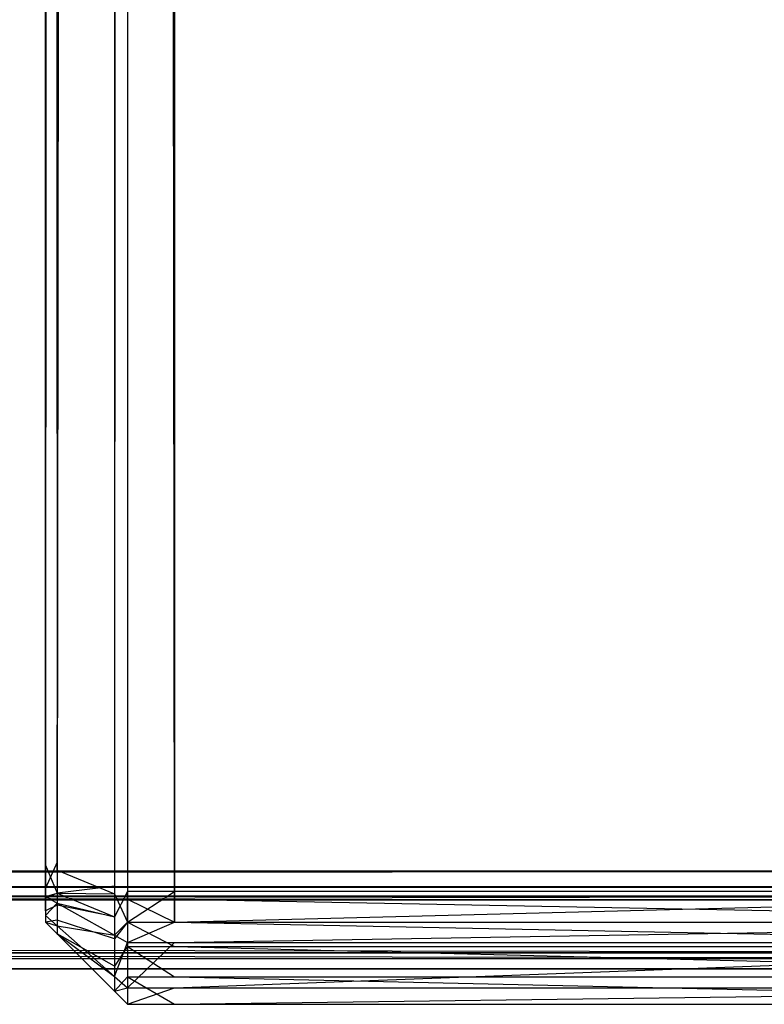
# Model space of a CAD drawing. Extents: x 0 to 0.418, y -0.27 to 0.
# Tile 89 of 129: x 0.40894 to 0.41347, y -0.27 to -0.26401. Entities that reach past the tile are written whole.
import ezdxf

# ---------------------------------------------------------------- set-up
doc = ezdxf.new("R2010")
doc.units = 0
for name, color, linetype in [('L16_KORPUS1_5___REPLACEMTFOREMP', 7, 'CONTINUOUS'), ('L20_KORPUS1_1___REPLACEMTFOREMP', 7, 'CONTINUOUS'), ('L21_KORPUS1_0___REPLACEMTFOREMP', 7, 'CONTINUOUS')]:
    doc.layers.add(name, color=color, linetype=linetype)

msp = doc.modelspace()

# ---------------------------------------------------------------- linework, layer by layer
at = {"layer": 'L16_KORPUS1_5___REPLACEMTFOREMP', "color": 8}
for points, invisible_edges in [([(0.409885, -0.005843, 1.509109), (0.417254, -0.269359, 1.509109), (0.417254, -0.00224, 1.509109), (0.409885, -0.005843, 1.509109)], 14), ([(0.417254, -0.269312, 0.006606), (0.409885, -0.005897, 0.006606), (0.417254, -0.002294, 0.006606), (0.417254, -0.269312, 0.006606)], 14), ([(0.409521, -0.005876, 1.509029), (0.409601, -0.269359, 1.509109), (0.409601, -0.005843, 1.509109), (0.409521, -0.005876, 1.509029)], 14), ([(0.409885, -0.269359, 1.509109), (0.409601, -0.005843, 1.509109), (0.409601, -0.269359, 1.509109), (0.409885, -0.269359, 1.509109)], 13), ([(0.409601, -0.005843, 1.509109), (0.409885, -0.269359, 1.509109), (0.409885, -0.005843, 1.509109), (0.409601, -0.005843, 1.509109)], 14), ([(0.417254, -0.269359, 1.509109), (0.409885, -0.005843, 1.509109), (0.409885, -0.269359, 1.509109), (0.417254, -0.269359, 1.509109)], 13), ([(0.409521, -0.005876, 1.509029), (0.409172, -0.269182, 1.50868), (0.409521, -0.269326, 1.509029), (0.409521, -0.005876, 1.509029)], 13), ([(0.409172, -0.269182, 1.50868), (0.409521, -0.005876, 1.509029), (0.409172, -0.00602, 1.50868), (0.409172, -0.269182, 1.50868)], 14), ([(0.409172, -0.269134, 0.007035), (0.409521, -0.00593, 0.006686), (0.409521, -0.269279, 0.006686), (0.409172, -0.269134, 0.007035)], 13), ([(0.409521, -0.00593, 0.006686), (0.409172, -0.269134, 0.007035), (0.409172, -0.006074, 0.007035), (0.409521, -0.00593, 0.006686)], 14), ([(0.409601, -0.269359, 1.509109), (0.409521, -0.005876, 1.509029), (0.409521, -0.269326, 1.509029), (0.409601, -0.269359, 1.509109)], 13), ([(0.409521, -0.269279, 0.006686), (0.409601, -0.005897, 0.006606), (0.409601, -0.269312, 0.006606), (0.409521, -0.269279, 0.006686)], 13), ([(0.409601, -0.005897, 0.006606), (0.409521, -0.269279, 0.006686), (0.409521, -0.00593, 0.006686), (0.409601, -0.005897, 0.006606)], 14), ([(0.409601, -0.005897, 0.006606), (0.409885, -0.269312, 0.006606), (0.409601, -0.269312, 0.006606), (0.409601, -0.005897, 0.006606)], 13), ([(0.409885, -0.269312, 0.006606), (0.409601, -0.005897, 0.006606), (0.409885, -0.005897, 0.006606), (0.409885, -0.269312, 0.006606)], 14), ([(0.409885, -0.005897, 0.006606), (0.417254, -0.269312, 0.006606), (0.409885, -0.269312, 0.006606), (0.409885, -0.005897, 0.006606)], 13), ([(0.409101, -0.006049, 1.508609), (0.409172, -0.269182, 1.50868), (0.409172, -0.00602, 1.50868), (0.409101, -0.006049, 1.508609)], 14), ([(0.409172, -0.269182, 1.50868), (0.409101, -0.006049, 1.508609), (0.409101, -0.269153, 1.508609), (0.409172, -0.269182, 1.50868)], 13), ([(0.409101, -0.269153, 1.508609), (0.409101, -0.006049, 1.50839), (0.409101, -0.269153, 1.50839), (0.409101, -0.269153, 1.508609)], 13), ([(0.409101, -0.006049, 1.50839), (0.409101, -0.269153, 1.508609), (0.409101, -0.006049, 1.508609), (0.409101, -0.006049, 1.50839)], 14), ([(0.409101, -0.269105, 0.007325), (0.409101, -0.269153, 1.50839), (0.409101, -0.006049, 1.50839), (0.409101, -0.269105, 0.007325)], 13), ([(0.409101, -0.269105, 0.007325), (0.409101, -0.006049, 1.50839), (0.409101, -0.006104, 0.007325), (0.409101, -0.269105, 0.007325)], 10), ([(0.409101, -0.269105, 0.007106), (0.409172, -0.006074, 0.007035), (0.409172, -0.269134, 0.007035), (0.409101, -0.269105, 0.007106)], 13), ([(0.409172, -0.006074, 0.007035), (0.409101, -0.269105, 0.007106), (0.409101, -0.006104, 0.007106), (0.409172, -0.006074, 0.007035)], 14), ([(0.409101, -0.269105, 0.007325), (0.409101, -0.006104, 0.007106), (0.409101, -0.269105, 0.007106), (0.409101, -0.269105, 0.007325)], 13), ([(0.409101, -0.006104, 0.007106), (0.409101, -0.269105, 0.007325), (0.409101, -0.006104, 0.007325), (0.409101, -0.006104, 0.007106)], 14), ([(0.409172, -0.269134, 0.007035), (0.409101, -0.269292, 0.007106), (0.409101, -0.269105, 0.007106), (0.409172, -0.269134, 0.007035)], 14), ([(0.409101, -0.269202, 0.007325), (0.409101, -0.269105, 0.007106), (0.409101, -0.269292, 0.007106), (0.409101, -0.269202, 0.007325)], 13), ([(0.409101, -0.269105, 0.007106), (0.409101, -0.269202, 0.007325), (0.409101, -0.269105, 0.007325), (0.409101, -0.269105, 0.007106)], 14), ([(0.409101, -0.269202, 0.007325), (0.409101, -0.269202, 1.50839), (0.409101, -0.269105, 0.007325), (0.409101, -0.269202, 0.007325)], 13), ([(0.409101, -0.269105, 0.007325), (0.409101, -0.269202, 1.50839), (0.409101, -0.269153, 1.50839), (0.409101, -0.269105, 0.007325)], 10), ([(0.409101, -0.269292, 0.007106), (0.409172, -0.269134, 0.007035), (0.409172, -0.269322, 0.007035), (0.409101, -0.269292, 0.007106)], 13), ([(0.409172, -0.269322, 1.50868), (0.409101, -0.269153, 1.508609), (0.409101, -0.269292, 1.508609), (0.409172, -0.269322, 1.50868)], 13), ([(0.409101, -0.269153, 1.508609), (0.409172, -0.269322, 1.50868), (0.409172, -0.269182, 1.50868), (0.409101, -0.269153, 1.508609)], 14), ([(0.409101, -0.269153, 1.508609), (0.409101, -0.269202, 1.50839), (0.409101, -0.269292, 1.508609), (0.409101, -0.269153, 1.508609)], 13), ([(0.409101, -0.269202, 1.50839), (0.409101, -0.269153, 1.508609), (0.409101, -0.269153, 1.50839), (0.409101, -0.269202, 1.50839)], 14), ([(0.409521, -0.269279, 0.006686), (0.409172, -0.269322, 0.007035), (0.409172, -0.269134, 0.007035), (0.409521, -0.269279, 0.006686)], 14), ([(0.409101, -0.269221, 1.50837), (0.409101, -0.269292, 1.508609), (0.409101, -0.269202, 1.50839), (0.409101, -0.269221, 1.50837)], 14), ([(0.409101, -0.269292, 0.007106), (0.409101, -0.269225, 0.007348), (0.409101, -0.269202, 0.007325), (0.409101, -0.269292, 0.007106)], 14), ([(0.409101, -0.269225, 0.007348), (0.409101, -0.269221, 1.50837), (0.409101, -0.269202, 0.007325), (0.409101, -0.269225, 0.007348)], 13), ([(0.409101, -0.269202, 0.007325), (0.409101, -0.269221, 1.50837), (0.409101, -0.269202, 1.50839), (0.409101, -0.269202, 0.007325)], 10), ([(0.409101, -0.269292, 1.508609), (0.409101, -0.269221, 1.50837), (0.409101, -0.269343, 1.508558), (0.409101, -0.269292, 1.508609)], 13), ([(0.409101, -0.269265, 1.508327), (0.409101, -0.269343, 1.508558), (0.409101, -0.269221, 1.50837), (0.409101, -0.269265, 1.508327)], 14), ([(0.409101, -0.269254, 0.007377), (0.409101, -0.269265, 1.508327), (0.409101, -0.269221, 1.50837), (0.409101, -0.269254, 0.007377)], 13), ([(0.409101, -0.269254, 0.007377), (0.409101, -0.269221, 1.50837), (0.409101, -0.269225, 0.007348), (0.409101, -0.269254, 0.007377)], 10), ([(0.409101, -0.269354, 0.007168), (0.409101, -0.269254, 0.007377), (0.409101, -0.269225, 0.007348), (0.409101, -0.269354, 0.007168)], 14), ([(0.409101, -0.269225, 0.007348), (0.409101, -0.269292, 0.007106), (0.409101, -0.269354, 0.007168), (0.409101, -0.269225, 0.007348)], 13), ([(0.409172, -0.269322, 1.50868), (0.409521, -0.269326, 1.509029), (0.409172, -0.269182, 1.50868), (0.409172, -0.269322, 1.50868)], 14), ([(0.409101, -0.26943, 0.007244), (0.409101, -0.269281, 0.007404), (0.409101, -0.269254, 0.007377), (0.409101, -0.26943, 0.007244)], 14), ([(0.409101, -0.269254, 0.007377), (0.409101, -0.269354, 0.007168), (0.409101, -0.26943, 0.007244), (0.409101, -0.269254, 0.007377)], 13), ([(0.409101, -0.269281, 0.007548), (0.409101, -0.269254, 0.007377), (0.409101, -0.269281, 0.007404), (0.409101, -0.269281, 0.007548)], 13), ([(0.409101, -0.269254, 0.007377), (0.409101, -0.269281, 0.007548), (0.409101, -0.269281, 1.508183), (0.409101, -0.269254, 0.007377)], 10), ([(0.409101, -0.269254, 0.007377), (0.409101, -0.269281, 1.508183), (0.409101, -0.269281, 1.508311), (0.409101, -0.269254, 0.007377)], 13), ([(0.409101, -0.269254, 0.007377), (0.409101, -0.269281, 1.508311), (0.409101, -0.269265, 1.508327), (0.409101, -0.269254, 0.007377)], 10), ([(0.409101, -0.269343, 1.508558), (0.409101, -0.269265, 1.508327), (0.409101, -0.269458, 1.508443), (0.409101, -0.269343, 1.508558)], 13), ([(0.409101, -0.269281, 1.508311), (0.409101, -0.269458, 1.508443), (0.409101, -0.269265, 1.508327), (0.409101, -0.269281, 1.508311)], 14), ([(0.409101, -0.269281, 0.007404), (0.409101, -0.26943, 0.007244), (0.409101, -0.269499, 0.007313), (0.409101, -0.269281, 0.007404)], 13), ([(0.409101, -0.269499, 1.508402), (0.409101, -0.269281, 1.508183), (0.409101, -0.269499, 1.508183), (0.409101, -0.269499, 1.508402)], 13), ([(0.409101, -0.269281, 1.508183), (0.409101, -0.269499, 1.508402), (0.409101, -0.269281, 1.508311), (0.409101, -0.269281, 1.508183)], 14), ([(0.409101, -0.269499, 0.007548), (0.409101, -0.269281, 0.007404), (0.409101, -0.269499, 0.007313), (0.409101, -0.269499, 0.007548)], 13), ([(0.409101, -0.269281, 0.007404), (0.409101, -0.269499, 0.007548), (0.409101, -0.269281, 0.007548), (0.409101, -0.269281, 0.007404)], 14), ([(0.409101, -0.269458, 1.508443), (0.409101, -0.269281, 1.508311), (0.409101, -0.269499, 1.508402), (0.409101, -0.269458, 1.508443)], 13), ([(0.409101, -0.269499, 1.508183), (0.409101, -0.269281, 0.007548), (0.409101, -0.269499, 0.007548), (0.409101, -0.269499, 1.508183)], 13), ([(0.409101, -0.269281, 0.007548), (0.409101, -0.269499, 1.508183), (0.409101, -0.269281, 1.508183), (0.409101, -0.269281, 0.007548)], 14), ([(0.409172, -0.269322, 0.007035), (0.409521, -0.269279, 0.006686), (0.409521, -0.269466, 0.006686), (0.409172, -0.269322, 0.007035)], 13), ([(0.409601, -0.269312, 0.006606), (0.409521, -0.269466, 0.006686), (0.409521, -0.269279, 0.006686), (0.409601, -0.269312, 0.006606)], 14), ([(0.409101, -0.269343, 1.508558), (0.409172, -0.269322, 1.50868), (0.409101, -0.269292, 1.508609), (0.409101, -0.269343, 1.508558)], 14), ([(0.409172, -0.269322, 0.007035), (0.409101, -0.269354, 0.007168), (0.409101, -0.269292, 0.007106), (0.409172, -0.269322, 0.007035)], 14), ([(0.409172, -0.269322, 1.50868), (0.409101, -0.269343, 1.508558), (0.409172, -0.269383, 1.508619), (0.409172, -0.269322, 1.50868)], 13), ([(0.409101, -0.269354, 0.007168), (0.409172, -0.269322, 0.007035), (0.409172, -0.269396, 0.007109), (0.409101, -0.269354, 0.007168)], 13), ([(0.409101, -0.269458, 1.508443), (0.409172, -0.269383, 1.508619), (0.409101, -0.269343, 1.508558), (0.409101, -0.269458, 1.508443)], 14), ([(0.409172, -0.269383, 1.508619), (0.409521, -0.269466, 1.509029), (0.409172, -0.269322, 1.50868), (0.409172, -0.269383, 1.508619)], 14), ([(0.409521, -0.269466, 0.006686), (0.409172, -0.269396, 0.007109), (0.409172, -0.269322, 0.007035), (0.409521, -0.269466, 0.006686)], 14), ([(0.409521, -0.269326, 1.509029), (0.409172, -0.269322, 1.50868), (0.409521, -0.269466, 1.509029), (0.409521, -0.269326, 1.509029)], 13), ([(0.409521, -0.269466, 0.006686), (0.409601, -0.269312, 0.006606), (0.409601, -0.269499, 0.006606), (0.409521, -0.269466, 0.006686)], 13), ([(0.409601, -0.269499, 1.509109), (0.409521, -0.269326, 1.509029), (0.409521, -0.269466, 1.509029), (0.409601, -0.269499, 1.509109)], 13), ([(0.409521, -0.269326, 1.509029), (0.409601, -0.269499, 1.509109), (0.409601, -0.269359, 1.509109), (0.409521, -0.269326, 1.509029)], 14), ([(0.409885, -0.269312, 0.006606), (0.409601, -0.269499, 0.006606), (0.409601, -0.269312, 0.006606), (0.409885, -0.269312, 0.006606)], 13), ([(0.409601, -0.269499, 0.006606), (0.409885, -0.269312, 0.006606), (0.409885, -0.269499, 0.006606), (0.409601, -0.269499, 0.006606)], 14), ([(0.417254, -0.269312, 0.006606), (0.409885, -0.269499, 0.006606), (0.409885, -0.269312, 0.006606), (0.417254, -0.269312, 0.006606)], 13), ([(0.409885, -0.269499, 0.006606), (0.417254, -0.269312, 0.006606), (0.417254, -0.269499, 0.006606), (0.409885, -0.269499, 0.006606)], 14), ([(0.409172, -0.269396, 0.007109), (0.409101, -0.26943, 0.007244), (0.409101, -0.269354, 0.007168), (0.409172, -0.269396, 0.007109)], 14), ([(0.409172, -0.269383, 1.508619), (0.409101, -0.269458, 1.508443), (0.409172, -0.269521, 1.508481), (0.409172, -0.269383, 1.508619)], 13), ([(0.409101, -0.26943, 0.007244), (0.409172, -0.269396, 0.007109), (0.409172, -0.269487, 0.0072), (0.409101, -0.26943, 0.007244)], 13), ([(0.409521, -0.269466, 1.509029), (0.409172, -0.269383, 1.508619), (0.409521, -0.269578, 1.508917), (0.409521, -0.269466, 1.509029)], 13), ([(0.409172, -0.269521, 1.508481), (0.409521, -0.269578, 1.508917), (0.409172, -0.269383, 1.508619), (0.409172, -0.269521, 1.508481)], 14), ([(0.409521, -0.2696, 0.00682), (0.409172, -0.269487, 0.0072), (0.409172, -0.269396, 0.007109), (0.409521, -0.2696, 0.00682)], 14), ([(0.409172, -0.269396, 0.007109), (0.409521, -0.269466, 0.006686), (0.409521, -0.2696, 0.00682), (0.409172, -0.269396, 0.007109)], 13), ([(0.409885, -0.269499, 1.509109), (0.409601, -0.269359, 1.509109), (0.409601, -0.269499, 1.509109), (0.409885, -0.269499, 1.509109)], 13), ([(0.409601, -0.269359, 1.509109), (0.409885, -0.269499, 1.509109), (0.409885, -0.269359, 1.509109), (0.409601, -0.269359, 1.509109)], 14), ([(0.417254, -0.269499, 1.509109), (0.409885, -0.269359, 1.509109), (0.409885, -0.269499, 1.509109), (0.417254, -0.269499, 1.509109)], 13), ([(0.409885, -0.269359, 1.509109), (0.417254, -0.269499, 1.509109), (0.417254, -0.269359, 1.509109), (0.409885, -0.269359, 1.509109)], 14), ([(0.409172, -0.269487, 0.0072), (0.409101, -0.269499, 0.007313), (0.409101, -0.26943, 0.007244), (0.409172, -0.269487, 0.0072)], 14), ([(0.409101, -0.269499, 1.508402), (0.409172, -0.269521, 1.508481), (0.409101, -0.269458, 1.508443), (0.409101, -0.269499, 1.508402)], 14), ([(0.409521, -0.269578, 1.508917), (0.409601, -0.269499, 1.509109), (0.409521, -0.269466, 1.509029), (0.409521, -0.269578, 1.508917)], 14), ([(0.409601, -0.269499, 0.006606), (0.409521, -0.2696, 0.00682), (0.409521, -0.269466, 0.006686), (0.409601, -0.269499, 0.006606)], 14), ([(0.409101, -0.269499, 0.007313), (0.409172, -0.269487, 0.0072), (0.409172, -0.269571, 0.007284), (0.409101, -0.269499, 0.007313)], 13), ([(0.409172, -0.269571, 1.508212), (0.409101, -0.269499, 1.508402), (0.409101, -0.269499, 1.508183), (0.409172, -0.269571, 1.508212)], 13), ([(0.409101, -0.269499, 1.508402), (0.409172, -0.269571, 1.508212), (0.409172, -0.269571, 1.508431), (0.409101, -0.269499, 1.508402)], 14), ([(0.409172, -0.269571, 0.007518), (0.409101, -0.269499, 0.007313), (0.409172, -0.269571, 0.007284), (0.409172, -0.269571, 0.007518)], 13), ([(0.409101, -0.269499, 0.007313), (0.409172, -0.269571, 0.007518), (0.409101, -0.269499, 0.007548), (0.409101, -0.269499, 0.007313)], 14), ([(0.409172, -0.269521, 1.508481), (0.409101, -0.269499, 1.508402), (0.409172, -0.269571, 1.508431), (0.409172, -0.269521, 1.508481)], 13), ([(0.409172, -0.269571, 1.508212), (0.409101, -0.269499, 0.007548), (0.409172, -0.269571, 0.007518), (0.409172, -0.269571, 1.508212)], 13), ([(0.409101, -0.269499, 0.007548), (0.409172, -0.269571, 1.508212), (0.409101, -0.269499, 1.508183), (0.409101, -0.269499, 0.007548)], 14), ([(0.409521, -0.269767, 0.006987), (0.409172, -0.269571, 0.007284), (0.409172, -0.269487, 0.0072), (0.409521, -0.269767, 0.006987)], 14), ([(0.409172, -0.269487, 0.0072), (0.409521, -0.2696, 0.00682), (0.409521, -0.269767, 0.006987), (0.409172, -0.269487, 0.0072)], 13), ([(0.409521, -0.269578, 1.508917), (0.409172, -0.269521, 1.508481), (0.409521, -0.269829, 1.508666), (0.409521, -0.269578, 1.508917)], 13), ([(0.409172, -0.269571, 1.508431), (0.409521, -0.269829, 1.508666), (0.409172, -0.269521, 1.508481), (0.409172, -0.269571, 1.508431)], 14), ([(0.409601, -0.269499, 1.509109), (0.409521, -0.269578, 1.508917), (0.409601, -0.269623, 1.508986), (0.409601, -0.269499, 1.509109)], 13), ([(0.409521, -0.2696, 0.00682), (0.409601, -0.269499, 0.006606), (0.409601, -0.269647, 0.006754), (0.409521, -0.2696, 0.00682)], 13), ([(0.409885, -0.269499, 1.509109), (0.409601, -0.269623, 1.508986), (0.409885, -0.269623, 1.508986), (0.409885, -0.269499, 1.509109)], 13), ([(0.409601, -0.269623, 1.508986), (0.409885, -0.269499, 1.509109), (0.409601, -0.269499, 1.509109), (0.409601, -0.269623, 1.508986)], 14), ([(0.409885, -0.269647, 0.006754), (0.409601, -0.269499, 0.006606), (0.409885, -0.269499, 0.006606), (0.409885, -0.269647, 0.006754)], 13), ([(0.409601, -0.269499, 0.006606), (0.409885, -0.269647, 0.006754), (0.409601, -0.269647, 0.006754), (0.409601, -0.269499, 0.006606)], 14), ([(0.417254, -0.269499, 1.509109), (0.409885, -0.269623, 1.508986), (0.417254, -0.269623, 1.508986), (0.417254, -0.269499, 1.509109)], 13), ([(0.409885, -0.269623, 1.508986), (0.417254, -0.269499, 1.509109), (0.409885, -0.269499, 1.509109), (0.409885, -0.269623, 1.508986)], 14), ([(0.417254, -0.269647, 0.006754), (0.409885, -0.269499, 0.006606), (0.417254, -0.269499, 0.006606), (0.417254, -0.269647, 0.006754)], 13), ([(0.409885, -0.269499, 0.006606), (0.417254, -0.269647, 0.006754), (0.409885, -0.269647, 0.006754), (0.409885, -0.269499, 0.006606)], 14), ([(0.409172, -0.269571, 0.007284), (0.409521, -0.269767, 0.006987), (0.409521, -0.269919, 0.007139), (0.409172, -0.269571, 0.007284)], 13), ([(0.409521, -0.269919, 1.508357), (0.409172, -0.269571, 0.007518), (0.409521, -0.269919, 0.007374), (0.409521, -0.269919, 1.508357)], 13), ([(0.409172, -0.269571, 0.007518), (0.409521, -0.269919, 1.508357), (0.409172, -0.269571, 1.508212), (0.409172, -0.269571, 0.007518)], 14), ([(0.409521, -0.269829, 1.508666), (0.409172, -0.269571, 1.508431), (0.409521, -0.269919, 1.508576), (0.409521, -0.269829, 1.508666)], 13), ([(0.409521, -0.269919, 0.007374), (0.409172, -0.269571, 0.007284), (0.409521, -0.269919, 0.007139), (0.409521, -0.269919, 0.007374)], 13), ([(0.409172, -0.269571, 0.007284), (0.409521, -0.269919, 0.007374), (0.409172, -0.269571, 0.007518), (0.409172, -0.269571, 0.007284)], 14), ([(0.409521, -0.269919, 1.508357), (0.409172, -0.269571, 1.508431), (0.409172, -0.269571, 1.508212), (0.409521, -0.269919, 1.508357)], 13), ([(0.409172, -0.269571, 1.508431), (0.409521, -0.269919, 1.508357), (0.409521, -0.269919, 1.508576), (0.409172, -0.269571, 1.508431)], 14), ([(0.409521, -0.269829, 1.508666), (0.409601, -0.269623, 1.508986), (0.409521, -0.269578, 1.508917), (0.409521, -0.269829, 1.508666)], 14), ([(0.409601, -0.269647, 0.006754), (0.409521, -0.269767, 0.006987), (0.409521, -0.2696, 0.00682), (0.409601, -0.269647, 0.006754)], 14), ([(0.409601, -0.269623, 1.508986), (0.409521, -0.269829, 1.508666), (0.409601, -0.269899, 1.508709), (0.409601, -0.269623, 1.508986)], 13), ([(0.409521, -0.269767, 0.006987), (0.409601, -0.269647, 0.006754), (0.409601, -0.269831, 0.006938), (0.409521, -0.269767, 0.006987)], 13), ([(0.409885, -0.269623, 1.508986), (0.409601, -0.269899, 1.508709), (0.409885, -0.269899, 1.508709), (0.409885, -0.269623, 1.508986)], 13), ([(0.409601, -0.269899, 1.508709), (0.409885, -0.269623, 1.508986), (0.409601, -0.269623, 1.508986), (0.409601, -0.269899, 1.508709)], 14), ([(0.409885, -0.269831, 0.006938), (0.409601, -0.269647, 0.006754), (0.409885, -0.269647, 0.006754), (0.409885, -0.269831, 0.006938)], 13), ([(0.409601, -0.269647, 0.006754), (0.409885, -0.269831, 0.006938), (0.409601, -0.269831, 0.006938), (0.409601, -0.269647, 0.006754)], 14), ([(0.417254, -0.269623, 1.508986), (0.409885, -0.269899, 1.508709), (0.417254, -0.269899, 1.508709), (0.417254, -0.269623, 1.508986)], 13), ([(0.409885, -0.269899, 1.508709), (0.417254, -0.269623, 1.508986), (0.409885, -0.269623, 1.508986), (0.409885, -0.269899, 1.508709)], 14), ([(0.417254, -0.269831, 0.006938), (0.409885, -0.269647, 0.006754), (0.417254, -0.269647, 0.006754), (0.417254, -0.269831, 0.006938)], 13), ([(0.409885, -0.269647, 0.006754), (0.417254, -0.269831, 0.006938), (0.409885, -0.269831, 0.006938), (0.409885, -0.269647, 0.006754)], 14), ([(0.409601, -0.269831, 0.006938), (0.409521, -0.269919, 0.007139), (0.409521, -0.269767, 0.006987), (0.409601, -0.269831, 0.006938)], 14), ([(0.409521, -0.269919, 1.508576), (0.409601, -0.269899, 1.508709), (0.409521, -0.269829, 1.508666), (0.409521, -0.269919, 1.508576)], 14), ([(0.409521, -0.269919, 0.007139), (0.409601, -0.269831, 0.006938), (0.409601, -0.269999, 0.007106), (0.409521, -0.269919, 0.007139)], 13), ([(0.409885, -0.269999, 0.007106), (0.409601, -0.269831, 0.006938), (0.409885, -0.269831, 0.006938), (0.409885, -0.269999, 0.007106)], 13), ([(0.409601, -0.269831, 0.006938), (0.409885, -0.269999, 0.007106), (0.409601, -0.269999, 0.007106), (0.409601, -0.269831, 0.006938)], 14), ([(0.417254, -0.269999, 0.007106), (0.409885, -0.269831, 0.006938), (0.417254, -0.269831, 0.006938), (0.417254, -0.269999, 0.007106)], 13), ([(0.409885, -0.269831, 0.006938), (0.417254, -0.269999, 0.007106), (0.409885, -0.269999, 0.007106), (0.409885, -0.269831, 0.006938)], 14), ([(0.409601, -0.269899, 1.508709), (0.409521, -0.269919, 1.508576), (0.409601, -0.269999, 1.508609), (0.409601, -0.269899, 1.508709)], 13), ([(0.409601, -0.269999, 1.50839), (0.409521, -0.269919, 1.508576), (0.409521, -0.269919, 1.508357), (0.409601, -0.269999, 1.50839)], 13), ([(0.409521, -0.269919, 1.508576), (0.409601, -0.269999, 1.50839), (0.409601, -0.269999, 1.508609), (0.409521, -0.269919, 1.508576)], 14), ([(0.409601, -0.269999, 0.007341), (0.409521, -0.269919, 0.007139), (0.409601, -0.269999, 0.007106), (0.409601, -0.269999, 0.007341)], 13), ([(0.409521, -0.269919, 0.007139), (0.409601, -0.269999, 0.007341), (0.409521, -0.269919, 0.007374), (0.409521, -0.269919, 0.007139)], 14), ([(0.409601, -0.269999, 1.50839), (0.409521, -0.269919, 0.007374), (0.409601, -0.269999, 0.007341), (0.409601, -0.269999, 1.50839)], 13), ([(0.409521, -0.269919, 0.007374), (0.409601, -0.269999, 1.50839), (0.409521, -0.269919, 1.508357), (0.409521, -0.269919, 0.007374)], 14), ([(0.409885, -0.269899, 1.508709), (0.409601, -0.269999, 1.508609), (0.409885, -0.269999, 1.508609), (0.409885, -0.269899, 1.508709)], 13), ([(0.409601, -0.269999, 1.508609), (0.409885, -0.269899, 1.508709), (0.409601, -0.269899, 1.508709), (0.409601, -0.269999, 1.508609)], 14), ([(0.417254, -0.269899, 1.508709), (0.409885, -0.269999, 1.508609), (0.417254, -0.269999, 1.508609), (0.417254, -0.269899, 1.508709)], 13), ([(0.409885, -0.269999, 1.508609), (0.417254, -0.269899, 1.508709), (0.409885, -0.269899, 1.508709), (0.409885, -0.269999, 1.508609)], 14), ([(0.409885, -0.269999, 0.007341), (0.409601, -0.269999, 0.007106), (0.409885, -0.269999, 0.007106), (0.409885, -0.269999, 0.007341)], 13), ([(0.409601, -0.269999, 0.007106), (0.409885, -0.269999, 0.007341), (0.409601, -0.269999, 0.007341), (0.409601, -0.269999, 0.007106)], 14), ([(0.409885, -0.269999, 1.50839), (0.409601, -0.269999, 0.007341), (0.409885, -0.269999, 0.007341), (0.409885, -0.269999, 1.50839)], 13), ([(0.409601, -0.269999, 0.007341), (0.409885, -0.269999, 1.50839), (0.409601, -0.269999, 1.50839), (0.409601, -0.269999, 0.007341)], 14), ([(0.409885, -0.269999, 1.508609), (0.409601, -0.269999, 1.50839), (0.409885, -0.269999, 1.50839), (0.409885, -0.269999, 1.508609)], 13), ([(0.409601, -0.269999, 1.50839), (0.409885, -0.269999, 1.508609), (0.409601, -0.269999, 1.508609), (0.409601, -0.269999, 1.50839)], 14), ([(0.417254, -0.269999, 0.007341), (0.409885, -0.269999, 0.007106), (0.417254, -0.269999, 0.007106), (0.417254, -0.269999, 0.007341)], 13), ([(0.409885, -0.269999, 0.007106), (0.417254, -0.269999, 0.007341), (0.409885, -0.269999, 0.007341), (0.409885, -0.269999, 0.007106)], 14), ([(0.417254, -0.269999, 1.50839), (0.409885, -0.269999, 0.007341), (0.417254, -0.269999, 0.007341), (0.417254, -0.269999, 1.50839)], 13), ([(0.409885, -0.269999, 0.007341), (0.417254, -0.269999, 1.50839), (0.409885, -0.269999, 1.50839), (0.409885, -0.269999, 0.007341)], 14), ([(0.417254, -0.269999, 1.508609), (0.409885, -0.269999, 1.50839), (0.417254, -0.269999, 1.50839), (0.417254, -0.269999, 1.508609)], 13), ([(0.409885, -0.269999, 1.50839), (0.417254, -0.269999, 1.508609), (0.409885, -0.269999, 1.508609), (0.409885, -0.269999, 1.50839)], 14)]:
    msp.add_3dface(points, dxfattribs=dict(at, invisible_edges=invisible_edges))
at = {"layer": 'L20_KORPUS1_1___REPLACEMTFOREMP', "color": 8}
for points, invisible_edges in [([(0.417092, -0.000594), (0.209002, -0.26919), (0.209002, -0.000594), (0.417092, -0.000594)], 13), ([(0.209002, -0.26919), (0.417092, -0.000594), (0.417096, -0.26919), (0.209002, -0.26919)], 10), ([(0.209002, -0.269188, 0.007694), (0.417092, -0.000595, 0.007694), (0.209002, -0.000595, 0.007694), (0.209002, -0.269188, 0.007694)], 13), ([(0.417092, -0.000595, 0.007694), (0.209002, -0.269188, 0.007694), (0.417096, -0.269188, 0.007694), (0.417092, -0.000595, 0.007694)], 10), ([(0.417096, -0.269284, 0.007694), (0.209002, -0.269188, 0.007694), (0.209002, -0.269284, 0.007694), (0.417096, -0.269284, 0.007694)], 13), ([(0.209002, -0.269188, 0.007694), (0.417096, -0.269284, 0.007694), (0.417096, -0.269188, 0.007694), (0.209002, -0.269188, 0.007694)], 14), ([(0.417096, -0.26919), (0.209002, -0.269284), (0.209002, -0.26919), (0.417096, -0.26919)], 13), ([(0.209002, -0.269284), (0.417096, -0.26919), (0.417096, -0.269284), (0.209002, -0.269284)], 14), ([(0.417129, -0.269363, 0.00008), (0.209002, -0.269284), (0.417096, -0.269284), (0.417129, -0.269363, 0.00008)], 13), ([(0.209002, -0.269284), (0.417129, -0.269363, 0.00008), (0.209002, -0.269363, 0.00008), (0.209002, -0.269284)], 14), ([(0.417096, -0.269284, 0.007694), (0.209002, -0.26934, 0.007637), (0.417119, -0.26934, 0.007637), (0.417096, -0.269284, 0.007694)], 13), ([(0.209002, -0.26934, 0.007637), (0.417096, -0.269284, 0.007694), (0.209002, -0.269284, 0.007694), (0.209002, -0.26934, 0.007637)], 14), ([(0.417119, -0.26934, 0.007637), (0.209002, -0.269684, 0.007293), (0.417262, -0.269684, 0.007293), (0.417119, -0.26934, 0.007637)], 13), ([(0.209002, -0.269684, 0.007293), (0.417119, -0.26934, 0.007637), (0.209002, -0.26934, 0.007637), (0.209002, -0.269684, 0.007293)], 14), ([(0.417276, -0.26972, 0.000436), (0.209002, -0.269363, 0.00008), (0.417129, -0.269363, 0.00008), (0.417276, -0.26972, 0.000436)], 13), ([(0.209002, -0.269363, 0.00008), (0.417276, -0.26972, 0.000436), (0.209002, -0.26972, 0.000436), (0.209002, -0.269363, 0.00008)], 14), ([(0.417262, -0.269684, 0.007293), (0.209002, -0.269783, 0.007194), (0.417303, -0.269783, 0.007194), (0.417262, -0.269684, 0.007293)], 13), ([(0.209002, -0.269783, 0.007194), (0.417262, -0.269684, 0.007293), (0.209002, -0.269684, 0.007293), (0.209002, -0.269783, 0.007194)], 14), ([(0.417303, -0.269783, 0.0005), (0.209002, -0.26972, 0.000436), (0.417276, -0.26972, 0.000436), (0.417303, -0.269783, 0.0005)], 13), ([(0.209002, -0.26972, 0.000436), (0.417303, -0.269783, 0.0005), (0.209002, -0.269783, 0.0005), (0.209002, -0.26972, 0.000436)], 14), ([(0.417303, -0.269783, 0.000566), (0.209002, -0.269783, 0.0005), (0.417303, -0.269783, 0.0005), (0.417303, -0.269783, 0.000566)], 13), ([(0.209002, -0.269783, 0.0005), (0.417303, -0.269783, 0.000566), (0.209002, -0.269783, 0.000566), (0.209002, -0.269783, 0.0005)], 14), ([(0.417303, -0.269783, 0.007022), (0.209002, -0.269783, 0.000566), (0.417303, -0.269783, 0.000566), (0.417303, -0.269783, 0.007022)], 13), ([(0.209002, -0.269783, 0.000566), (0.417303, -0.269783, 0.007022), (0.209002, -0.269783, 0.007022), (0.209002, -0.269783, 0.000566)], 14), ([(0.417303, -0.269783, 0.007194), (0.209002, -0.269783, 0.007022), (0.417303, -0.269783, 0.007022), (0.417303, -0.269783, 0.007194)], 13), ([(0.209002, -0.269783, 0.007022), (0.417303, -0.269783, 0.007194), (0.209002, -0.269783, 0.007194), (0.209002, -0.269783, 0.007022)], 14)]:
    msp.add_3dface(points, dxfattribs=dict(at, invisible_edges=invisible_edges))
at = {"layer": 'L21_KORPUS1_0___REPLACEMTFOREMP', "color": 8}
for points, invisible_edges in [([(0.209002, -0.26919, 1.516), (0.417092, -0.000594, 1.516), (0.209002, -0.000594, 1.516), (0.209002, -0.26919, 1.516)], 13), ([(0.417092, -0.000594, 1.516), (0.209002, -0.26919, 1.516), (0.417096, -0.26919, 1.516), (0.417092, -0.000594, 1.516)], 10), ([(0.417092, -0.000595, 1.508306), (0.209002, -0.269188, 1.508306), (0.209002, -0.000595, 1.508306), (0.417092, -0.000595, 1.508306)], 13), ([(0.209002, -0.269188, 1.508306), (0.417092, -0.000595, 1.508306), (0.417096, -0.269188, 1.508306), (0.209002, -0.269188, 1.508306)], 10), ([(0.417096, -0.269188, 1.508306), (0.209002, -0.269284, 1.508306), (0.209002, -0.269188, 1.508306), (0.417096, -0.269188, 1.508306)], 13), ([(0.209002, -0.269284, 1.508306), (0.417096, -0.269188, 1.508306), (0.417096, -0.269284, 1.508306), (0.209002, -0.269284, 1.508306)], 14), ([(0.417096, -0.269284, 1.516), (0.209002, -0.26919, 1.516), (0.209002, -0.269284, 1.516), (0.417096, -0.269284, 1.516)], 13), ([(0.209002, -0.26919, 1.516), (0.417096, -0.269284, 1.516), (0.417096, -0.26919, 1.516), (0.209002, -0.26919, 1.516)], 14), ([(0.417096, -0.269284, 1.516), (0.209002, -0.269363, 1.51592), (0.417129, -0.269363, 1.51592), (0.417096, -0.269284, 1.516)], 13), ([(0.209002, -0.269363, 1.51592), (0.417096, -0.269284, 1.516), (0.209002, -0.269284, 1.516), (0.209002, -0.269363, 1.51592)], 14), ([(0.417119, -0.26934, 1.508363), (0.209002, -0.269284, 1.508306), (0.417096, -0.269284, 1.508306), (0.417119, -0.26934, 1.508363)], 13), ([(0.209002, -0.269284, 1.508306), (0.417119, -0.26934, 1.508363), (0.209002, -0.26934, 1.508363), (0.209002, -0.269284, 1.508306)], 14), ([(0.417262, -0.269684, 1.508707), (0.209002, -0.26934, 1.508363), (0.417119, -0.26934, 1.508363), (0.417262, -0.269684, 1.508707)], 13), ([(0.209002, -0.26934, 1.508363), (0.417262, -0.269684, 1.508707), (0.209002, -0.269684, 1.508707), (0.209002, -0.26934, 1.508363)], 14), ([(0.417276, -0.26972, 1.515564), (0.209002, -0.269363, 1.51592), (0.209002, -0.26972, 1.515564), (0.417276, -0.26972, 1.515564)], 13), ([(0.209002, -0.269363, 1.51592), (0.417276, -0.26972, 1.515564), (0.417129, -0.269363, 1.51592), (0.209002, -0.269363, 1.51592)], 14), ([(0.417303, -0.269783, 1.508806), (0.209002, -0.269684, 1.508707), (0.417262, -0.269684, 1.508707), (0.417303, -0.269783, 1.508806)], 13), ([(0.209002, -0.269684, 1.508707), (0.417303, -0.269783, 1.508806), (0.209002, -0.269783, 1.508806), (0.209002, -0.269684, 1.508707)], 14), ([(0.417303, -0.269783, 1.5155), (0.209002, -0.26972, 1.515564), (0.209002, -0.269783, 1.5155), (0.417303, -0.269783, 1.5155)], 13), ([(0.209002, -0.26972, 1.515564), (0.417303, -0.269783, 1.5155), (0.417276, -0.26972, 1.515564), (0.209002, -0.26972, 1.515564)], 14), ([(0.417303, -0.269783, 1.515434), (0.209002, -0.269783, 1.5155), (0.209002, -0.269783, 1.515434), (0.417303, -0.269783, 1.515434)], 13), ([(0.209002, -0.269783, 1.5155), (0.417303, -0.269783, 1.515434), (0.417303, -0.269783, 1.5155), (0.209002, -0.269783, 1.5155)], 14), ([(0.417303, -0.269783, 1.508978), (0.209002, -0.269783, 1.515434), (0.209002, -0.269783, 1.508978), (0.417303, -0.269783, 1.508978)], 13), ([(0.209002, -0.269783, 1.515434), (0.417303, -0.269783, 1.508978), (0.417303, -0.269783, 1.515434), (0.209002, -0.269783, 1.515434)], 14), ([(0.417303, -0.269783, 1.508806), (0.209002, -0.269783, 1.508978), (0.209002, -0.269783, 1.508806), (0.417303, -0.269783, 1.508806)], 13), ([(0.209002, -0.269783, 1.508978), (0.417303, -0.269783, 1.508806), (0.417303, -0.269783, 1.508978), (0.209002, -0.269783, 1.508978)], 14)]:
    msp.add_3dface(points, dxfattribs=dict(at, invisible_edges=invisible_edges))

doc.saveas('drawing.dxf')
